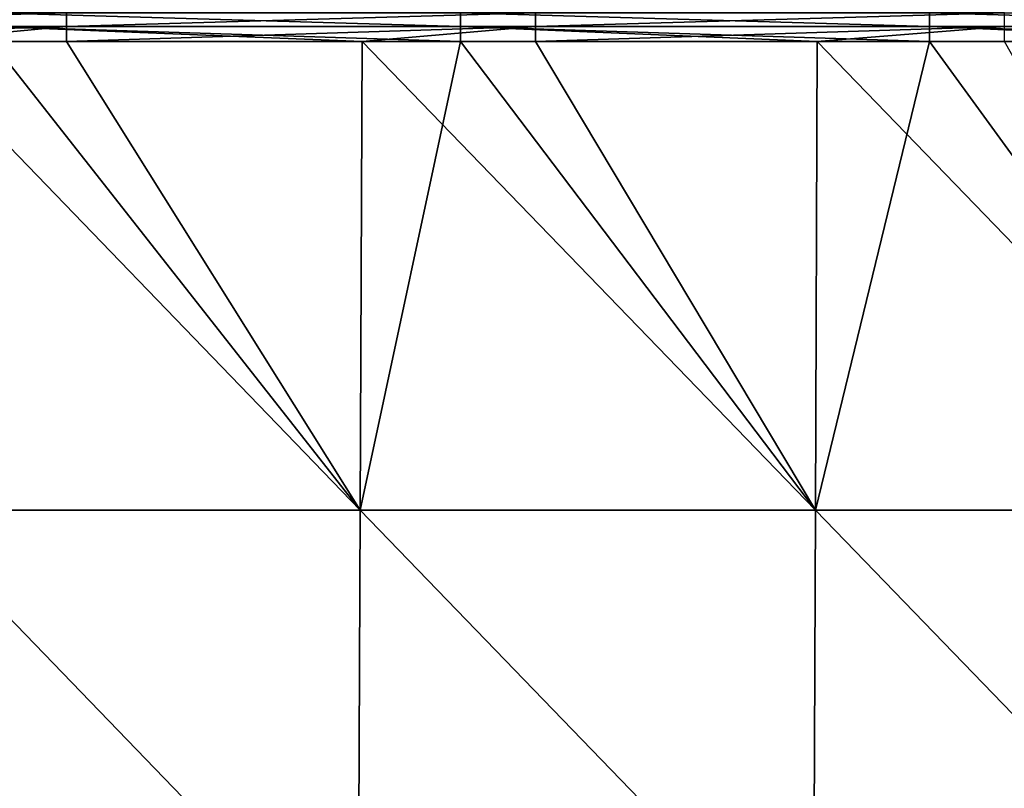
# Model space of a CAD drawing. Header units: millimetres. Extents: x -125 to 125, y -4 to 53.
# Tile 59 of 166: x -69 to -50, y 25 to 40. Entities that reach past the tile are written whole.
import ezdxf

# ---------------------------------------------------------------- set-up
doc = ezdxf.new("R2010")
doc.units = ezdxf.units.MM
doc.header["$LTSCALE"] = 65.185185
for name, color, linetype in [('203', 7, 'CONTINUOUS'), ('205', 7, 'CONTINUOUS'), ('219', 7, 'CONTINUOUS'), ('232', 7, 'CONTINUOUS')]:
    doc.layers.add(name, color=color, linetype=linetype)

msp = doc.modelspace()

# ---------------------------------------------------------------- linework, layer by layer
at = {"layer": '203', "color": 7, "linetype": 'CONTINUOUS'}
for points in [[(-71.277, 30.395, 49.735), (-62.367, 30.395, 49.735), (-71.231, 39.565, 49.655), (-71.277, 30.395, 49.735)], [(-71.231, 39.565, 49.655), (-62.367, 30.395, 49.735), (-68.114, 39.565, 49.655), (-71.231, 39.565, 49.655)], [(-68.114, 39.565, 49.655), (-62.367, 30.395, 49.735), (-62.327, 39.565, 49.655), (-68.114, 39.565, 49.655)], [(-62.367, 30.395, 49.735), (-53.458, 30.395, 49.735), (-62.327, 39.565, 49.655), (-62.367, 30.395, 49.735)], [(-62.327, 39.565, 49.655), (-53.458, 30.395, 49.735), (-58.934, 39.565, 49.655), (-62.327, 39.565, 49.655)], [(-58.934, 39.565, 49.655), (-53.458, 30.395, 49.735), (-53.423, 39.565, 49.655), (-58.934, 39.565, 49.655)], [(-53.458, 30.395, 49.735), (-44.548, 30.395, 49.735), (-53.423, 39.565, 49.655), (-53.458, 30.395, 49.735)], [(-53.423, 39.565, 49.655), (-44.548, 30.395, 49.735), (-49.754, 39.565, 49.655), (-53.423, 39.565, 49.655)], [(-71.277, 30.395, 49.735), (-71.323, 21.215, 49.815), (-62.407, 21.215, 49.815), (-71.277, 30.395, 49.735)], [(-62.367, 30.395, 49.735), (-71.277, 30.395, 49.735), (-62.407, 21.215, 49.815), (-62.367, 30.395, 49.735)], [(-62.367, 30.395, 49.735), (-62.407, 21.215, 49.815), (-53.492, 21.215, 49.815), (-62.367, 30.395, 49.735)], [(-53.458, 30.395, 49.735), (-62.367, 30.395, 49.735), (-53.492, 21.215, 49.815), (-53.458, 30.395, 49.735)], [(-53.458, 30.395, 49.735), (-53.492, 21.215, 49.815), (-44.577, 21.215, 49.815), (-53.458, 30.395, 49.735)], [(-44.548, 30.395, 49.735), (-53.458, 30.395, 49.735), (-44.577, 21.215, 49.815), (-44.548, 30.395, 49.735)]]:
    msp.add_3dface(points, dxfattribs=at)
at = {"layer": '205', "color": 7, "linetype": 'CONTINUOUS'}
for points in [[(-62.367, 30.395, -49.735), (-71.277, 30.395, -49.735), (-69.584, 39.565, -49.655), (-62.367, 30.395, -49.735)], [(-62.327, 39.565, -49.655), (-62.367, 30.395, -49.735), (-69.584, 39.565, -49.655), (-62.327, 39.565, -49.655)], [(-53.458, 30.395, -49.735), (-62.367, 30.395, -49.735), (-60.405, 39.565, -49.655), (-53.458, 30.395, -49.735)], [(-60.405, 39.565, -49.655), (-62.367, 30.395, -49.735), (-62.327, 39.565, -49.655), (-60.405, 39.565, -49.655)], [(-53.423, 39.565, -49.655), (-53.458, 30.395, -49.735), (-60.405, 39.565, -49.655), (-53.423, 39.565, -49.655)], [(-44.548, 30.395, -49.735), (-53.458, 30.395, -49.735), (-51.225, 39.565, -49.655), (-44.548, 30.395, -49.735)], [(-51.225, 39.565, -49.655), (-53.458, 30.395, -49.735), (-53.423, 39.565, -49.655), (-51.225, 39.565, -49.655)], [(-44.52, 39.565, -49.655), (-44.548, 30.395, -49.735), (-51.225, 39.565, -49.655), (-44.52, 39.565, -49.655)], [(-71.277, 30.395, -49.735), (-62.407, 21.215, -49.815), (-71.323, 21.215, -49.815), (-71.277, 30.395, -49.735)], [(-71.277, 30.395, -49.735), (-62.367, 30.395, -49.735), (-62.407, 21.215, -49.815), (-71.277, 30.395, -49.735)], [(-62.367, 30.395, -49.735), (-53.492, 21.215, -49.815), (-62.407, 21.215, -49.815), (-62.367, 30.395, -49.735)], [(-62.367, 30.395, -49.735), (-53.458, 30.395, -49.735), (-53.492, 21.215, -49.815), (-62.367, 30.395, -49.735)], [(-53.458, 30.395, -49.735), (-44.577, 21.215, -49.815), (-53.492, 21.215, -49.815), (-53.458, 30.395, -49.735)], [(-53.458, 30.395, -49.735), (-44.548, 30.395, -49.735), (-44.577, 21.215, -49.815), (-53.458, 30.395, -49.735)]]:
    msp.add_3dface(points, dxfattribs=at)
at = {"layer": '219', "linetype": 'CONTINUOUS'}
for points in [[(-68.114, 39.86, 49.608), (-68.114, 40.128, 49.476), (-77.294, 39.86, 49.608), (-68.114, 39.86, 49.608)], [(-77.294, 39.86, 49.608), (-68.114, 40.128, 49.476), (-77.294, 40.128, 49.476), (-77.294, 39.86, 49.608)], [(-68.114, 39.86, 49.608), (-58.934, 40.128, 49.476), (-68.114, 40.128, 49.476), (-68.114, 39.86, 49.608)], [(-58.934, 39.86, 49.608), (-58.934, 40.128, 49.476), (-68.114, 39.86, 49.608), (-58.934, 39.86, 49.608)], [(-49.754, 39.86, 49.608), (-49.754, 40.128, 49.476), (-58.934, 39.86, 49.608), (-49.754, 39.86, 49.608)], [(-58.934, 39.86, 49.608), (-49.754, 40.128, 49.476), (-58.934, 40.128, 49.476), (-58.934, 39.86, 49.608)], [(-77.294, 39.565, 49.655), (-68.114, 39.86, 49.608), (-77.294, 39.86, 49.608), (-77.294, 39.565, 49.655)], [(-77.294, 39.565, 49.655), (-71.231, 39.565, 49.655), (-68.114, 39.86, 49.608), (-77.294, 39.565, 49.655)], [(-71.231, 39.565, 49.655), (-68.114, 39.565, 49.655), (-68.114, 39.86, 49.608), (-71.231, 39.565, 49.655)], [(-68.114, 39.565, 49.655), (-58.934, 39.86, 49.608), (-68.114, 39.86, 49.608), (-68.114, 39.565, 49.655)], [(-68.114, 39.565, 49.655), (-62.327, 39.565, 49.655), (-58.934, 39.86, 49.608), (-68.114, 39.565, 49.655)], [(-62.327, 39.565, 49.655), (-58.934, 39.565, 49.655), (-58.934, 39.86, 49.608), (-62.327, 39.565, 49.655)], [(-58.934, 39.565, 49.655), (-49.754, 39.86, 49.608), (-58.934, 39.86, 49.608), (-58.934, 39.565, 49.655)], [(-58.934, 39.565, 49.655), (-53.423, 39.565, 49.655), (-49.754, 39.86, 49.608), (-58.934, 39.565, 49.655)], [(-53.423, 39.565, 49.655), (-49.754, 39.565, 49.655), (-49.754, 39.86, 49.608), (-53.423, 39.565, 49.655)]]:
    msp.add_3dface(points, dxfattribs=at)
at = {"layer": '232', "linetype": 'CONTINUOUS'}
for points in [[(-60.405, 39.86, -49.608), (-69.584, 40.128, -49.476), (-60.405, 40.128, -49.476), (-60.405, 39.86, -49.608)], [(-69.584, 39.86, -49.608), (-69.584, 40.128, -49.476), (-60.405, 39.86, -49.608), (-69.584, 39.86, -49.608)], [(-51.225, 39.86, -49.608), (-60.405, 40.128, -49.476), (-51.225, 40.128, -49.476), (-51.225, 39.86, -49.608)], [(-60.405, 39.86, -49.608), (-60.405, 40.128, -49.476), (-51.225, 39.86, -49.608), (-60.405, 39.86, -49.608)], [(-51.225, 39.86, -49.608), (-51.225, 40.128, -49.476), (-42.045, 39.86, -49.608), (-51.225, 39.86, -49.608)], [(-42.045, 39.86, -49.608), (-51.225, 40.128, -49.476), (-42.045, 40.128, -49.476), (-42.045, 39.86, -49.608)], [(-60.405, 39.565, -49.655), (-62.327, 39.565, -49.655), (-69.584, 39.86, -49.608), (-60.405, 39.565, -49.655)], [(-60.405, 39.565, -49.655), (-69.584, 39.86, -49.608), (-60.405, 39.86, -49.608), (-60.405, 39.565, -49.655)], [(-62.327, 39.565, -49.655), (-69.584, 39.565, -49.655), (-69.584, 39.86, -49.608), (-62.327, 39.565, -49.655)], [(-51.225, 39.565, -49.655), (-53.423, 39.565, -49.655), (-60.405, 39.86, -49.608), (-51.225, 39.565, -49.655)], [(-51.225, 39.565, -49.655), (-60.405, 39.86, -49.608), (-51.225, 39.86, -49.608), (-51.225, 39.565, -49.655)], [(-53.423, 39.565, -49.655), (-60.405, 39.565, -49.655), (-60.405, 39.86, -49.608), (-53.423, 39.565, -49.655)], [(-42.045, 39.565, -49.655), (-44.52, 39.565, -49.655), (-51.225, 39.86, -49.608), (-42.045, 39.565, -49.655)], [(-42.045, 39.565, -49.655), (-51.225, 39.86, -49.608), (-42.045, 39.86, -49.608), (-42.045, 39.565, -49.655)], [(-44.52, 39.565, -49.655), (-51.225, 39.565, -49.655), (-51.225, 39.86, -49.608), (-44.52, 39.565, -49.655)]]:
    msp.add_3dface(points, dxfattribs=at)

doc.saveas('drawing.dxf')
